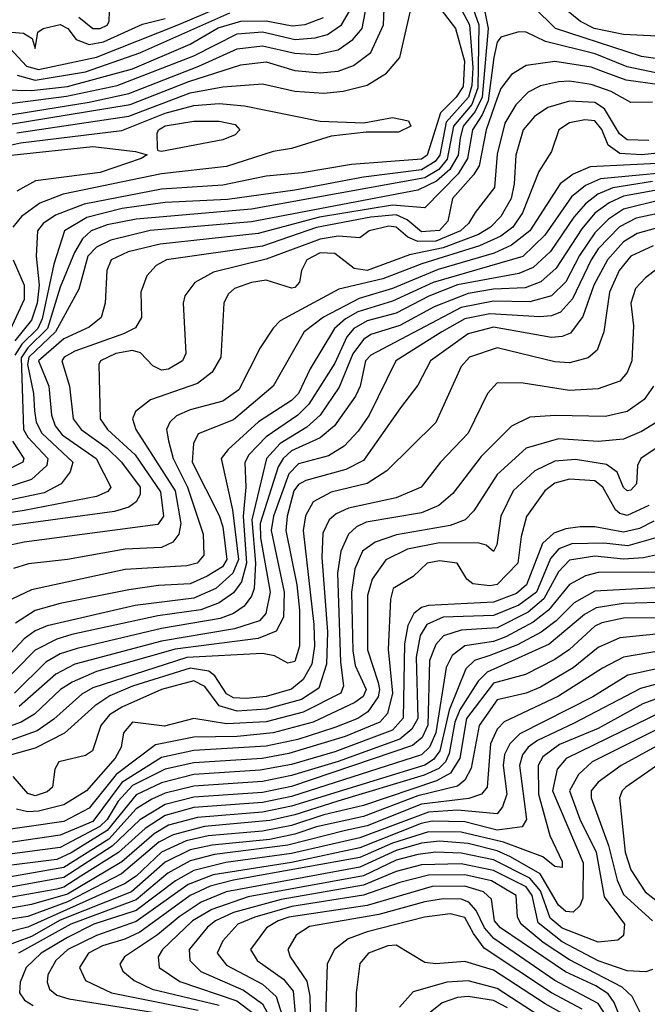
# Model space of a CAD drawing. Extents: x 501367 to 657802, y 482273 to 547541.
# Tile 176 of 256: x 554623 to 556361, y 527353 to 530080. Entities that reach past the tile are written whole.
import ezdxf

# ---------------------------------------------------------------- set-up
doc = ezdxf.new("R2010")
doc.units = 0

msp = doc.modelspace()

# ---------------------------------------------------------------- linework, layer by layer
at = {"layer": '0CON20XD'}
for points in [[(555878.3, 530265), (555920.3, 530055), (555903.5, 529865), (555884.3, 529825.7), (555850.3, 529785), (555842.3, 529752.3), (555836.5, 529705), (555813.4, 529665), (555777.1, 529632.9), (555725, 529607.3), (555265, 529520), (554984.2, 529495.8), (554875, 529469.3), (554835, 529450), (554811, 529425), (554786.7, 529333.3), (554721.7, 529215), (554647.6, 529145), (554644.3, 529125), (554660.8, 529045), (554663.5, 528996.5), (554668.3, 528965), (554683.8, 528935), (554769.5, 528855), (554762.2, 528827.8), (554737.6, 528795), (554690.5, 528769.5), (554545, 528739.1)], [(555834.4, 530235), (555894.6, 530065), (555891.2, 529891.2), (555875.2, 529844.8), (555823.8, 529785), (555806.1, 529693.9), (555783.7, 529665), (555745, 529641.8), (555264.7, 529554.7), (554945, 529527.3), (554865, 529511.4), (554820.2, 529495), (554796.8, 529473.2), (554774.5, 529435.5), (554735, 529338.9), (554699.9, 529225), (554645, 529171), (554626.2, 529143.8), (554632.7, 528945), (554645, 528923.4), (554700.7, 528865), (554698.1, 528845), (554655, 528806.9), (554517.7, 528762.3)], [(555735, 530178.6), (555829.4, 530055), (555854.9, 529965), (555850.8, 529895), (555831.8, 529865), (555787.8, 529822.2), (555762.7, 529742.7), (555751.1, 529705), (555735, 529693.2), (555541.2, 529678.8), (555405, 529655.9), (555305, 529646.5), (555185, 529621.8), (555015, 529610.7), (554801.5, 529568.5), (554721.3, 529538.7), (554687.6, 529515), (554672.3, 529495), (554668.5, 529425), (554676.5, 529345), (554671.3, 529295), (554655, 529247.3), (554609.1, 529190.9)], [(555810.5, 530175), (555868.6, 530065), (555877.5, 529947.5), (555875, 529897.8), (555865.6, 529865), (555804.1, 529795.9), (555786.1, 529705), (555773.4, 529686.6), (555735, 529663.6), (555575, 529643.3), (555385, 529608.1), (555197.8, 529582.2), (555025, 529573.3), (554906.6, 529556.6), (554808.3, 529531.7), (554747.1, 529495), (554716.9, 529403.1), (554685, 529251), (554672.5, 529225), (554628.8, 529181.2), (554609.5, 529150.5)], [(554545, 529807.9), (554815, 529851), (554924.7, 529875.3), (555119, 529951), (555225, 529999.3), (555295, 530007.4), (555385, 529986.9), (555445, 529983.2), (555505, 529996.1), (555545, 530024.8), (555571.3, 530055), (555587.2, 530142.8)], [(554585, 529788.2), (554928.6, 529845), (555091.1, 529908.9), (555234.8, 529954.8), (555305, 529963.2), (555385, 529939.2), (555455, 529932.5), (555505, 529937.1), (555546.7, 529953.3), (555595, 529988.6), (555630.3, 530065), (555633.7, 530156.3)], [(554595, 530001.3), (554641.2, 529951.2), (554675, 529941.8), (554835, 529975.6), (555063.5, 530066.5), (555205, 530126.4)], [(554615, 529766.2), (554787.9, 529792.1), (554925, 529813), (555095, 529876.8), (555185, 529893.8), (555295, 529902.2), (555385, 529881.4), (555465, 529876.1), (555518.5, 529881.5), (555585, 529898.4), (555638.8, 529931.2), (555675.8, 529975), (555712.3, 530137.7)], [(554786.8, 530086.8), (554824.7, 530055), (554845, 530055.2), (554865, 530064.1), (554870.2, 530075), (554872.6, 530135)], [(556632.1, 530137.9), (556594.2, 530065), (556565, 530040), (556478.9, 529981.1), (556449.4, 529970.6), (556415, 529967.2), (556345, 529978.1), (556106.9, 530055), (556045.1, 530115.1)], [(556478, 530088), (556505, 530079.2), (556510.2, 530065), (556495, 530049), (556425, 530032.3), (556295, 530039.1), (556213.9, 530055), (556176, 530075), (556113, 530125)], [(554574.3, 529885.7), (554655, 529883.8), (554755, 529895.1), (554935, 529943.9), (555095, 530012.3), (555172.5, 530057.5), (555235, 530075.8), (555305, 530076.3), (555377.1, 530062.9), (555413.5, 530066.5), (555464.1, 530085.9)], [(554595, 529847.8), (554752.4, 529867.6), (554892.1, 529897.9), (555105, 529979.7), (555225, 530040.9), (555295, 530045.8), (555385.1, 530024.9), (555440.7, 530029.3), (555475, 530039.1), (555513.4, 530065), (555536.3, 530103.7)], [(554616, 529926), (554665, 529912.2), (554805, 529934.9), (554955, 529987.6), (555205, 530098.7)], [(554565, 530048.3), (554632.8, 530042.8), (554657.3, 530027.3), (554665, 530000), (554672.5, 530045), (554687.8, 530055), (554735, 530066), (554755.7, 530055.7), (554778.8, 530025), (554815, 530011.4), (554855, 530018), (554962.9, 530067.1), (555025, 530083.1)], [(556424.4, 529924.4), (556305, 529949), (556216.5, 529985), (556078.9, 530018.9), (556025, 530044.8), (556005, 530046.5), (555955, 530031.3), (555945, 530017.5), (555935.4, 529974.6), (555919.7, 529855), (555903.6, 529816.4), (555876.6, 529775), (555863.1, 529695), (555836.8, 529653.2), (555745, 529558.8), (555655, 529566.6), (555453.1, 529533.1), (555282.7, 529487.3), (555011.9, 529458.1), (554923.2, 529436.8), (554875.9, 529415), (554863.5, 529385), (554859, 529295), (554848.1, 529255), (554815, 529228.1), (554745, 529196.4), (554674.9, 529135), (554702.9, 529065), (554710.2, 528985), (554720.5, 528955), (554740.6, 528930.6), (554834.8, 528865), (554874.7, 528785), (554866.9, 528773.1), (554835, 528759.9), (554635, 528721), (554545, 528706.8)], [(556395, 529899.2), (556302.6, 529912.6), (556247.2, 529932.8), (556205, 529948.3), (556105, 529963.5), (556025, 529952.5), (555985, 529927.5), (555955, 529889.3), (555945, 529862.2), (555914.3, 529775), (555894.8, 529675.2), (555879.7, 529650.3), (555821.2, 529585), (555808.1, 529521.9), (555785, 529495.9), (555735, 529492.4), (555695.3, 529525.3), (555665, 529539.3), (555595, 529532.7), (555445, 529504), (555295, 529452.4), (555029.4, 529415), (555000.9, 529399.1), (554975, 529370.9), (554958.3, 529325), (554960, 529255), (554943.1, 529226.9), (554910.4, 529209.6), (554775, 529162.1), (554745.7, 529145), (554739.4, 529135), (554760.4, 529065), (554770.5, 528975), (554792.6, 528945), (554865, 528893.4), (554904.9, 528855), (554955.9, 528785), (554956.4, 528765), (554945.6, 528744.4), (554925, 528729.7), (554885, 528718.2), (554585, 528677.2)], [(556375, 529851.4), (556315, 529850), (556260.9, 529880.9), (556205, 529900.4), (556145, 529909.3), (556115, 529907.8), (556065, 529896.8), (556031.2, 529878.8), (555996.5, 529843.5), (555966.5, 529793.5), (555945, 529707.1), (555937.6, 529615), (555883.9, 529546.1), (555865.2, 529515), (555843.6, 529495), (555775, 529466.9), (555725, 529465.1), (555697.4, 529477.4), (555665, 529505.5), (555645, 529508.2), (555590, 529495), (555564.3, 529475.7), (555505, 529480.4), (555455, 529472.3), (555305, 529416.2), (555159.1, 529380.9), (555107.7, 529352.3), (555079.6, 529315), (555075.3, 529295), (555083.1, 529155), (555073.4, 529135), (555035, 529112.5), (555015, 529109.5), (554991.7, 529121.7), (554957.1, 529157.1), (554935, 529163.5), (554888.8, 529155), (554846, 529135), (554841.6, 529125), (554845.2, 528975), (554866, 528945), (554942.5, 528875), (555012.7, 528772.7), (555020.7, 528705), (555005, 528682.4), (554635, 528633.4), (554575, 528620.5)], [(554482.4, 529707.6), (554625, 529739.1), (554905, 529772.9), (555025, 529820.5), (555105, 529842.2), (555175, 529847.9), (555245, 529841.4), (555455, 529798.4), (555575.5, 529794.5), (555655, 529809.1), (555699.5, 529799.5), (555705.8, 529785), (555671.9, 529768.1), (555581.7, 529768.3), (555485, 529757.3), (555375, 529723.1), (555324.7, 529714.7), (555195, 529673.6), (555015, 529652.5), (554743, 529597), (554678.3, 529571.7), (554628, 529535), (554603.7, 529505)], [(556365, 529745.1), (556305, 529747.5), (556283.3, 529763.3), (556242.6, 529832.6), (556215, 529850.2), (556145, 529853.8), (556085, 529836.2), (556048, 529812), (556017.3, 529775), (555996.7, 529705), (555992.1, 529625), (555983.3, 529585), (555955, 529535.2), (555926.6, 529505), (555893, 529485), (555795, 529447.6), (555701.7, 529428.3), (555585, 529384.9), (555549.1, 529390.9)], [(556235, 529775.7), (556215, 529799.3), (556188, 529802), (556145, 529794), (556115.4, 529775), (556095.5, 529715), (556060.5, 529659.5), (556014.9, 529545.1), (555988.3, 529505), (555955, 529479.9), (555896.4, 529453.6), (555735.9, 529404.1), (555628.2, 529361.8), (555506.7, 529333.3), (555344.2, 529245.8), (555324.2, 529225.8), (555288.8, 529171.2), (555229.8, 529055), (555185, 529023.5), (555095, 528999.3), (555057.1, 528982.9), (555038.4, 528965), (555028.9, 528945), (555035, 528913.3), (555047.4, 528865), (555087.1, 528785), (555130.5, 528655), (555132.5, 528597.5), (555114, 528575), (555085, 528567.6), (554915, 528557.6), (554655, 528501.5), (554585, 528467.4)], [(555015, 529714.5), (555006.2, 529716.2), (555004, 529724), (555003.1, 529765), (555007.4, 529775), (555025, 529786.1), (555105, 529798.8), (555175, 529798.8), (555219.2, 529789.2), (555232.7, 529775), (555219, 529761), (555185, 529747.2), (555015, 529714.5)], [(556435.5, 529715), (556345, 529705.1), (556285, 529709.4), (556252.4, 529732.4), (556235, 529775.7)], [(554599.4, 529705), (554825, 529728.3), (554943.3, 529715), (554975.9, 529705.9), (554958.6, 529695), (554845, 529656.4), (554666.3, 529633.7), (554615.1, 529604.9)], [(556425, 529683.1), (556202.3, 529672.3), (556155, 529652.1), (556119.4, 529625), (556035.1, 529495), (555984.5, 529455.5), (555936.7, 529433.3), (555781.8, 529388.2), (555655, 529335.4), (555562.5, 529307.5), (555463.5, 529256.5), (555410.4, 529215), (555324.7, 529065), (555215, 528971.8), (555116.8, 528933.2), (555103.5, 528906.5), (555100.3, 528855), (555175, 528706.6), (555184.8, 528675.2), (555196.5, 528585), (555184, 528565), (555141.5, 528538.5), (555095, 528517.9), (555006.9, 528513.1), (554925, 528500.8), (554735, 528463.6), (554665, 528444), (554610.9, 528409.1)], [(556504.9, 529665.1), (556230.9, 529639.1), (556189.3, 529620.7), (556151.1, 529588.9), (556076.9, 529483.1), (556015.8, 529424.2), (555767.8, 529352.2), (555655, 529300.2), (555559.2, 529270.8), (555525, 529251.8), (555494.2, 529225), (555426.8, 529113.2), (555394.9, 529045), (555375, 529024.9), (555283.8, 528966.2), (555200, 528890), (555180.4, 528865), (555212.2, 528722.2), (555228.7, 528585), (555213.1, 528546.9), (555165.6, 528505), (555105, 528478.2), (554942, 528458), (554698.2, 528401.8), (554665, 528387.6), (554635, 528365.7), (554545, 528270.6)], [(556375, 529631.8), (556265.7, 529614.3), (556223.3, 529596.7), (556189.9, 529570.1), (556157.2, 529532.8), (556092.4, 529437.6), (556045, 529393.9), (556005, 529376.8), (555834.8, 529345.2), (555755.8, 529314.2), (555665, 529266.8), (555585, 529246), (555548.3, 529225), (555528.5, 529201.5), (555495, 529129), (555423.3, 529015), (555392.8, 528985), (555305.4, 528924.6), (555257.3, 528875), (555246.5, 528853.5), (555248.4, 528785), (555241.7, 528705), (555251.1, 528575), (555236.8, 528523.2), (555215, 528492.9), (555175.2, 528464.8), (555124.3, 528445.7), (555005, 528429), (554767.1, 528377.1), (554725, 528364.9), (554665, 528334), (554555, 528221.9)], [(556391.7, 529608.3), (556295, 529591.5), (556255, 529572.6), (556215, 529543.8), (556179.1, 529500.9), (556108.7, 529391.3), (556065.8, 529354.2), (556022.3, 529337.7), (555935, 529333.8), (555865, 529321.5), (555770.2, 529285), (555675, 529232.9), (555595, 529207.6), (555575, 529194.2), (555545, 529154.8), (555507.4, 529062.6), (555454.6, 528985), (555418.1, 528951.9), (555344.2, 528905.8), (555306.3, 528865), (555265.4, 528695), (555275.4, 528575), (555272.4, 528505), (555265, 528483.8), (555243.8, 528456.2), (555214.5, 528435.5), (555178, 528422), (555015, 528394.2), (554781.6, 528338.4), (554735, 528323.8), (554695, 528301.1), (554608.2, 528215)], [(556399, 529581), (556294.6, 529555.4), (556252.9, 529527.1), (556215, 529490), (556173.1, 529426.9), (556135, 529354), (556095, 529315.4), (556035, 529298.4), (555935, 529300.3), (555845, 529283.1), (555595, 529151.1), (555580.7, 529135), (555565.5, 529065), (555553, 529037), (555494.4, 528955), (555455, 528921.6), (555375, 528886.4), (555352.2, 528865), (555338.6, 528841.4), (555289, 528685), (555289.5, 528645), (555315.9, 528495), (555304.2, 528435.8), (555286.7, 528415), (555217.3, 528392.7), (555015, 528359.4), (554774.9, 528295.1), (554722.7, 528267.3), (554621.5, 528178.5)], [(556425, 529550.7), (556330, 529530), (556283.8, 529506.2), (556225, 529445.1), (556204.9, 529415), (556153.4, 529306.6), (556120.1, 529269.9), (556095, 529259.7), (556062.7, 529257.3), (555925, 529265.4), (555855, 529251), (555791.4, 529215), (555664.3, 529135), (555590.5, 528985), (555559.9, 528940.1), (555521, 528899), (555477.9, 528872.1), (555395, 528850.4), (555367.6, 528822.4), (555325.8, 528705), (555318.6, 528665), (555355.1, 528495), (555353.3, 528425), (555333, 528387), (555283.4, 528366.6), (555053.6, 528336.4), (554835, 528274.9), (554767.5, 528245), (554735.5, 528225), (554663.2, 528156.8), (554627, 528135), (554551.7, 528108.3)], [(556442.3, 529517.7), (556332.5, 529487.5), (556295, 529464.9), (556250.4, 529415), (556213, 529345), (556182.5, 529257.5), (556148.1, 529211.9), (556125, 529202.4), (556095, 529199.8), (555935, 529227.9), (555865, 529210.1), (555760, 529135), (555725, 529067.5), (555677.1, 529005), (555575, 528858.8), (555525.5, 528834.5), (555415, 528803.5), (555395, 528792.3), (555381.5, 528775), (555362.9, 528705), (555359.8, 528665), (555390.3, 528515), (555397.5, 528445), (555397.8, 528345), (555385, 528302.9), (555365, 528298.4), (555328.1, 528318.1), (555295, 528324.6), (555085, 528313.7), (554825, 528230.2), (554795, 528212.1), (554717.4, 528142.6), (554670.8, 528110.8), (554596, 528084)], [(556376.9, 529453.1), (556315, 529424.5), (556283.1, 529385), (556256, 529325), (556240.7, 529215), (556222, 529165), (556197, 529143), (556145, 529129.2), (556105, 529132.3), (555945, 529171.5), (555868.2, 529145), (555845, 529119.5), (555775.2, 528964.8), (555639.7, 528830.3), (555585, 528795.5), (555485, 528771.4), (555435.6, 528744.4), (555413.7, 528706.3), (555407.6, 528665), (555437.5, 528405), (555438.9, 528345), (555431.6, 528295), (555407.2, 528252.8), (555375, 528226.4), (555305, 528205.7), (555249.6, 528200.4), (555215, 528202.2), (555195, 528212.9), (555162.6, 528262.6), (555146.2, 528276.2), (555095, 528284.1), (554935, 528234.7), (554872.1, 528207.9), (554830.5, 528179.5), (554746.2, 528103.8), (554665, 528063), (554596.3, 528043.7)], [(555549.1, 529390.9), (555495, 529431.9), (555455, 529434.2), (555417.7, 529415), (555403.4, 529385), (555397.3, 529352.7), (555385, 529338.5), (555375, 529336.8), (555305, 529358.6), (555265, 529352), (555217.9, 529335), (555200.2, 529319.8), (555187.5, 529295), (555179.3, 529145), (555155.8, 529104.2), (555115, 529072), (554985, 529026.8), (554942.9, 528995), (554935.2, 528975), (554944.4, 528945), (555053, 528775), (555068.5, 528685), (555063.2, 528655), (555047.1, 528632.9), (555015, 528617.9), (554915, 528614.1), (554755, 528585.2), (554647, 528573), (554605, 528559.8)], [(554604.8, 529415), (554634.5, 529345), (554634.9, 529305), (554568.7, 529161.3)], [(556420.6, 529415), (556356, 529365), (556328.2, 529335), (556315.3, 529295), (556322.4, 529232.4), (556318, 529135), (556305, 529102.5), (556285, 529078.8), (556225, 529058), (556145, 529053.3), (556016.8, 529073.2), (555945, 529073.8), (555918.4, 529045), (555864.3, 528935), (555788.2, 528855), (555734.6, 528785), (555665, 528756), (555533.1, 528726.9), (555498.6, 528711.4), (555479.6, 528695), (555462.2, 528657.8), (555459, 528591), (555475.3, 528385), (555472.5, 528295), (555451, 528229), (555403, 528197), (555305, 528170.8), (555225, 528164.9), (555175, 528179.6), (555135, 528233), (555105, 528249.5), (555015, 528225.3), (554905, 528176.6), (554871.6, 528155), (554847.7, 528125), (554823.8, 528055), (554805, 528042.2), (554731.2, 528025), (554720, 528005), (554713.2, 527955), (554698.3, 527941.7), (554665, 527930.5), (554645, 527937.6), (554604.2, 527984.2)], [(556378.1, 529065), (556352.1, 529027.9), (556305, 528994.4), (556245, 528980.7), (556106.5, 528983.5), (556035, 528979.1), (555985, 528954.7), (555900.2, 528869.8), (555822.6, 528767.4), (555783.3, 528735), (555735, 528714.6), (555581.9, 528688.1), (555554.9, 528675.1), (555533, 528655), (555512, 528608), (555503.1, 528546.9), (555511.1, 528301.1), (555519.7, 528235), (555512, 528215), (555408, 528162), (555305, 528136), (555195, 528130.5), (555105, 528144.8), (555023.8, 528123.8), (554935, 528134.7), (554910, 528105), (554903.2, 528065), (554887.1, 528035), (554807.4, 527945), (554745, 527905.4), (554675, 527887.8), (554645, 527886.3), (554613.7, 527893.7)], [(556401.8, 528975), (556345, 528939.8), (556295, 528918), (556225, 528911.7), (556115, 528919.5), (556025, 528893.3), (555945, 528820.3), (555880.1, 528719.9), (555855.9, 528695), (555815, 528679), (555666.3, 528653.7), (555606.7, 528633.3), (555572.2, 528607.8), (555551.1, 528558.9), (555541.2, 528495), (555545, 528332), (555551.4, 528291.4), (555581.7, 528225), (555574.1, 528205.9), (555551, 528189), (555435.2, 528135), (555325, 528105.4), (555225, 528095.4), (555105, 528093), (554998.5, 528071.5), (554890, 527990), (554815, 527896.2), (554745, 527859.7), (554545, 527831.2)], [(554602.3, 528912.3), (554633.8, 528865), (554631.1, 528855), (554465, 528770.2)], [(556385, 528893), (556343.2, 528865), (556333.4, 528845), (556330.4, 528795), (556315, 528777.3), (556305, 528775.3), (556295, 528784.1), (556277.2, 528827.2), (556247.7, 528847.7), (556161.5, 528861.5), (556105, 528857.3), (556049.3, 528830.7), (555989.6, 528775), (555955.5, 528705), (555943.9, 528626.1), (555935, 528607.5), (555914.3, 528624.3), (555895, 528630.2), (555785, 528631.1), (555696.6, 528613.4), (555636.2, 528583.8), (555599.1, 528530.9), (555586, 528485), (555585.4, 528335), (555615, 528244.1), (555619.5, 528225), (555615.5, 528205), (555587, 528163), (555559, 528145), (555495, 528120.1), (555392.9, 528087.1), (555305, 528067.9), (555105, 528056.5), (555015, 528037.3), (554905, 527967.6), (554825, 527859.8), (554735, 527821.5), (554545, 527794.4)], [(556365.2, 528735), (556305, 528707.2), (556285, 528712.2), (556272.7, 528722.7), (556237.9, 528785), (556215, 528803.2), (556145, 528807.6), (556105, 528796.7), (556076.6, 528775), (556026.2, 528703.8), (556011.3, 528648.7), (556002.1, 528575), (555945, 528516.3), (555925, 528512), (555877.4, 528517.4), (555860.9, 528530.9), (555834.3, 528575), (555785, 528581), (555750.8, 528575), (555712.3, 528537.7), (555656.5, 528505), (555649.1, 528475), (555643.2, 528336.8), (555655.3, 528215), (555641.1, 528158.9), (555619.6, 528135), (555523.8, 528095), (555368, 528048), (555294, 528034), (555105, 528022.1), (555025, 528004.9), (554935, 527959.2), (554895, 527915.8), (554864.6, 527865.4), (554844.6, 527845.4), (554735, 527787.4), (554574, 527766)], [(556378.4, 528691.6), (556338.9, 528671.1), (556295, 528660.4), (556215, 528675.8), (556175, 528675.2), (556135, 528670.3), (556101.7, 528658.3), (556070.5, 528629.5), (556026.2, 528515), (555998.7, 528491.3), (555935, 528466.8), (555755, 528458.1), (555735, 528451.9), (555714.2, 528435.8), (555697.3, 528402.7), (555688.1, 528351.9), (555684.4, 528145.6), (555655, 528112.7), (555495, 528052.7), (555375, 528017.7), (555288.5, 528001.5), (555105, 527989.7), (555015, 527967.1), (554945, 527933.4), (554865, 527834.8), (554765, 527773.2), (554725, 527754.2), (554585, 527736.6)], [(556384.6, 528645.4), (556306.9, 528623.1), (556239.9, 528629.9)], [(556239.9, 528629.9), (556151.8, 528628.2), (556115.8, 528614.2), (556092.3, 528587.7), (556053.8, 528495), (556005, 528458.8), (555935, 528429.8), (555795, 528425.1), (555750.4, 528405), (555731.7, 528375), (555720.3, 528315), (555724.9, 528145), (555708.7, 528115), (555675, 528087.5), (555505, 528026.2), (555375, 527986.9), (555295, 527970.6), (555105, 527957.8), (555025, 527937.9), (554988.3, 527921.7), (554945, 527894.5), (554869, 527811), (554745, 527732), (554455, 527681.7)], [(556391.3, 528598.7), (556350.6, 528589.4), (556295, 528586), (556215, 528594.1), (556145, 528583.2), (556115, 528551.3), (556074.2, 528475.8), (556030.7, 528439.3), (555945, 528396), (555845, 528389.2), (555796.7, 528373.3), (555775, 528350), (555757.8, 528305), (555753.2, 528126.8), (555737.6, 528092.4), (555710.2, 528069.8), (555375, 527957), (555295, 527940.3), (555105, 527927.4), (555025, 527906.9), (554955, 527864.5), (554878.7, 527791.3), (554745, 527704.4), (554515, 527663.3)], [(556385, 528550.3), (556225, 528548.8), (556189.8, 528540.2), (556145, 528516.2), (556087.4, 528445), (556045, 528411.9), (555969, 528371), (555935, 528358.4), (555855, 528345.6), (555820.4, 528319.6), (555804, 528286), (555774.9, 528105), (555757.7, 528065), (555735, 528044), (555375, 527928.6), (555295, 527912.3), (555105, 527898.5), (555025, 527876.3), (554970, 527840), (554896, 527774), (554791.5, 527708.5), (554745, 527678.1), (554725, 527671.9), (554475, 527627.7)], [(556402.5, 528507.5), (556215, 528497.1), (556157.8, 528465), (556108.7, 528415), (556066.4, 528383.6), (556001.2, 528348.8), (555925, 528319.7), (555882.1, 528305), (555857.9, 528282.1), (555812.2, 528167.8), (555786.1, 528055), (555768.7, 528031.3), (555745, 528015.5), (555375, 527901.9), (555295, 527885.2), (555115, 527870.9), (555035, 527849.1), (554994.9, 527825.1), (554905, 527748.2), (554755, 527658.7), (554655, 527629.6), (554583.2, 527616.8)], [(556425, 528467.2), (556295, 528463.5), (556218.7, 528451.3), (556187, 528433), (556089.2, 528350.8), (555917, 528273), (555892, 528248), (555841.2, 528168.8), (555827.9, 528135), (555812.3, 528047.7), (555802, 528025), (555783.5, 528006.5), (555742.4, 527987.6), (555503.7, 527916.3), (555385, 527877.9), (555315, 527862.2), (555134.4, 527845.7), (555047.4, 527822.6), (555007.9, 527802.1), (554904.9, 527715), (554755, 527636.8), (554645, 527596.5), (554465, 527568.6)], [(556405, 528423.2), (556295, 528422.2), (556235, 528409.7), (556215, 528400.1), (556145, 528335.7), (556105, 528308.4), (556023, 528267), (555935, 528242.3), (555859.6, 528145), (555841.1, 528035), (555816.1, 527993.9), (555777.3, 527972.7), (555575, 527903.6), (555465, 527878.3), (555375, 527848.5), (555295, 527832.8), (555145, 527820.2), (555083.9, 527806.1), (555015.3, 527774.7), (554945, 527708.4), (554913, 527687), (554645, 527566.7), (554535, 527539.3)], [(556485, 528388.6), (556285, 528368.3), (556225, 528341.8), (556155, 528284.9), (556065, 528231.8), (556025, 528214.9), (555945, 528196.6), (555894.7, 528125.3), (555872.7, 528007.3), (555855.5, 527974.5), (555835, 527957.6), (555725, 527930.8), (555575, 527873.1), (555445, 527844.8), (555385, 527824.5), (555315, 527810.1), (555155.7, 527794.3), (555095, 527781.4), (555025, 527747.2), (554931.9, 527665), (554735, 527586.5), (554655, 527541.6), (554535, 527496.9)], [(556505, 528350.2), (556295, 528314.3), (556236.2, 528283.8), (556115, 528206.4), (555964, 528136), (555944.5, 528115.5), (555926.4, 528075), (555916.8, 527955), (555901.9, 527935), (555866.4, 527923.6), (555735, 527907.2), (555585, 527847.3), (555524.9, 527834.9), (555365, 527793.8), (555162.1, 527767.9), (555095, 527750.9), (555033.3, 527716.7), (554945, 527642.5), (554764.3, 527575), (554619.2, 527495)], [(556492.1, 528305), (556307.2, 528265), (556210, 528205), (556008, 528102), (555980.4, 528075), (555965.6, 528045), (555961.8, 528015), (555971.6, 527935), (555959.9, 527900.1), (555945, 527881), (555835, 527891), (555755, 527885.6), (555565, 527814.1), (555375, 527770.7), (555193.8, 527746.2), (555105, 527724.3), (555054.2, 527695.8), (554945, 527613.2), (554827.6, 527575), (554755, 527538.9), (554682.5, 527495), (554640.5, 527455), (554623.6, 527415), (554622.3, 527385), (554636, 527365), (554659.8, 527349.8)], [(556575, 528291.8), (556341.8, 528228.2), (556158, 528132), (556056.5, 528083.5), (556031.2, 528065), (556015, 528044.2), (556006.5, 528015), (556026.1, 527865), (556013.8, 527845), (555945, 527835.6), (555855, 527858.9), (555765, 527861), (555734, 527854), (555565, 527786.6), (555375, 527746.4), (555158.2, 527711.8), (555089.2, 527685), (554945, 527582.8), (554835, 527544), (554755.5, 527505), (554722.8, 527475), (554700.8, 527435), (554698.6, 527415), (554705.3, 527395), (554725, 527379.2), (554758.6, 527368.6), (555095, 527315.3)], [(556426.1, 528213.9), (556347.9, 528185), (556225, 528117.4), (556117.2, 528072.8), (556071.5, 528038.5), (556058.5, 528015), (556059.5, 527935), (556091.2, 527821.2), (556125, 527748.8), (556125, 527732.5), (556105, 527735.5), (556071.5, 527761.5), (555962.4, 527802.4), (555845, 527830.5), (555755, 527831.4), (555655, 527799.8), (555565, 527759.6), (555215, 527697.4), (555149.8, 527680.2), (555095, 527655.1), (554955, 527553), (554914, 527534), (554852.3, 527515), (554812.9, 527495), (554788, 527455), (554805, 527419.1), (554876.9, 527385), (555117.3, 527337.3)], [(556404.5, 528165.5), (556136.1, 528033.9), (556111.5, 528005), (556098.3, 527945), (556183, 527745), (556182.3, 527647.7), (556173.7, 527626.3), (556155, 527608.9), (556135, 527610.5), (556115, 527628.2), (556064.3, 527714.3), (555981.5, 527761.5), (555945, 527778.6), (555865, 527798.3), (555785, 527804.8), (555735, 527799.4), (555665, 527779.2), (555565, 527733.2), (555194.2, 527665), (555125, 527636.3), (555064.2, 527595.8), (555004.5, 527545.5), (554912.4, 527485), (554900.3, 527465), (554907.8, 527445), (554939.3, 527419.3), (554989.7, 527395), (555175, 527351.1)], [(556435, 528138), (556208.4, 528025), (556170, 527989.9), (556144.9, 527945), (556173.7, 527866.3), (556218.9, 527775), (556241.5, 527651.5), (556297.3, 527575), (556295, 527543.8), (556279.3, 527530.7), (556225, 527525.9), (556125, 527564), (556091.9, 527591.9), (556065, 527667.8), (556035, 527703), (555935, 527753.5), (555845, 527772.1), (555775, 527774.6), (555725, 527768.4), (555665, 527752.5), (555575, 527709.6), (555255, 527650.8), (555154.3, 527615.7), (555101.5, 527585), (555018.3, 527505), (555005.7, 527485), (555008.4, 527455), (555066.5, 527416.5), (555223.5, 527363.5), (555269.3, 527329.3)], [(556425, 528089.1), (556288.8, 528015), (556225, 527968.9), (556205.5, 527945), (556204.9, 527925), (556253.7, 527793.6), (556276.8, 527696.8), (556295, 527657.7), (556375.2, 527585)], [(556417, 528035), (556301.7, 527955), (556290.7, 527945), (556284, 527925), (556299, 527775), (556315, 527725.9), (556354.7, 527664.7), (556458, 527585)], [(556375, 527450), (556357, 527443), (556305, 527446.2), (556225, 527473.6), (556125, 527526.9), (556058.9, 527578.9), (556041.5, 527655), (556025, 527678.4), (555935, 527724.2), (555845, 527742.5), (555735, 527739.9), (555665, 527721.6), (555575, 527683.2), (555346.4, 527643.6), (555215, 527607.7), (555165.2, 527585), (555143.1, 527566.9), (555091.7, 527505), (555093.4, 527475), (555124.6, 527444.6), (555242.3, 527392.3), (555295, 527354.5), (555321.6, 527305)], [(556354, 527305), (556318.4, 527375), (556291.1, 527401.1), (556145, 527476.9), (556072.3, 527525), (556011.8, 527575), (556001.6, 527595), (555998, 527655), (555928.9, 527695), (555855, 527711.6), (555755, 527711.1), (555675, 527690.8), (555575, 527655.8), (555375.9, 527624.1), (555273.8, 527595), (555227, 527575), (555185, 527529.2), (555169.8, 527495), (555195, 527462.2), (555295, 527409.7), (555332.9, 527375), (555354.8, 527305)], [(556305, 527268.4), (556268.6, 527358.6), (556252.3, 527382.3), (556218.1, 527405), (556133.8, 527443.8), (555954.5, 527565), (555937.5, 527585), (555928.9, 527645), (555907.3, 527665), (555855, 527680.6), (555765, 527679.3), (555585, 527627.4), (555367.7, 527595), (555338, 527585), (555306.1, 527565), (555261.7, 527505), (555280.2, 527475), (555353.4, 527423.4), (555380.1, 527390.1), (555394.1, 527235)], [(556248.7, 527318.7), (556225, 527355.9), (556105, 527419.7), (555935.9, 527535.9), (555910.2, 527565), (555887.1, 527612.9), (555866.5, 527636.5), (555845, 527644.4), (555795, 527645.5), (555745, 527637.4), (555617.4, 527602.6), (555425, 527568.5), (555388.2, 527545), (555364.8, 527505), (555371.2, 527485), (555417.5, 527417.5), (555425.8, 527375.8), (555428.2, 527295)], [(556180, 527340), (556095, 527385.3), (555909, 527509), (555879.1, 527549.1), (555855, 527593.8), (555815, 527604), (555743.6, 527595), (555585, 527554.6), (555532.2, 527535), (555494.7, 527505), (555474.2, 527465.8), (555469.1, 527315)], [(556172.3, 527302.3), (556077.6, 527355), (555935, 527447.8), (555855, 527471.6), (555775, 527465.6), (555745, 527469.4), (555665, 527517.3), (555642.5, 527515), (555588.8, 527495), (555565, 527466.4), (555554.1, 527385), (555553.2, 527305)], [(556061.7, 527321.7), (555945, 527397.2), (555865, 527418.1), (555805.5, 527414.5), (555712.4, 527387.6), (555674.8, 527345.2)], [(555973.9, 527343.9), (555935, 527364), (555865, 527375.1), (555835, 527372.4), (555792.2, 527357.8), (555759.6, 527330.4)]]:
    msp.add_lwpolyline(points, dxfattribs=at)

doc.saveas('drawing.dxf')
